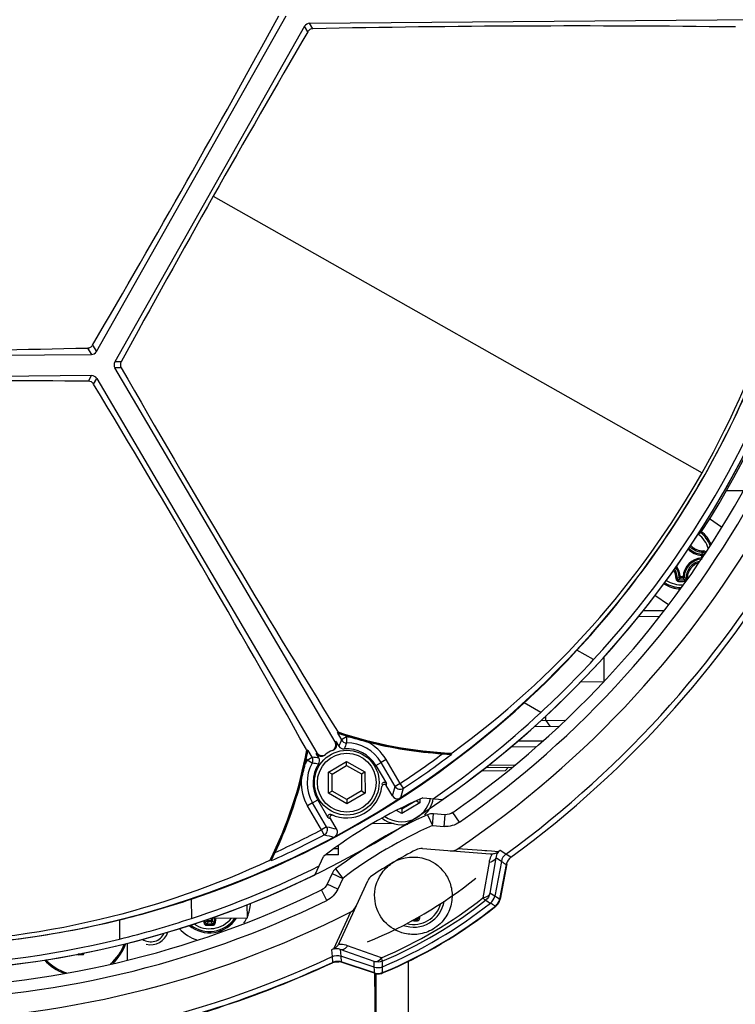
# Model space of a CAD drawing. Header units: millimetres. Extents: x 0 to 420, y 0 to 297.
# Tile 8 of 170: x 95 to 107, y 55 to 72. Entities that reach past the tile are written whole.
import ezdxf

# ---------------------------------------------------------------- set-up
doc = ezdxf.new("R2010")
doc.units = ezdxf.units.MM
doc.header["$LTSCALE"] = 23.1
doc.header["$PDMODE"] = 3
doc.header["$PDSIZE"] = 0.3125
doc.layers.get('0').update_dxf_attribs({"linetype": 'CONTINUOUS'})
doc.layers.get('Defpoints').update_dxf_attribs({"linetype": 'CONTINUOUS'})
for name, color, linetype in [('02___PRT_ALL_AXES', 7, 'CONTINUOUS'), ('06___PRT_ALL_SURFS', 7, 'CONTINUOUS'), ('AXES', 7, 'CONTINUOUS'), ('COURBES', 7, 'CONTINUOUS'), ('DIM_PILOTEES', 7, 'CONTINUOUS')]:
    doc.layers.add(name, color=color, linetype=linetype)
doc.styles.get("Standard").update_dxf_attribs({"font": 'txt', "width": 0.7})
doc.styles.add('TEXTSTYLE_4', font='txt')
doc.dimstyles.new('DIMSTYLE_7', dxfattribs={"dimtxt": 2.5, "dimasz": 3.5, "dimexe": 2, "dimexo": 0, "dimtad": 1, "dimdec": 0, "dimlfac": 5, "dimdsep": 46, "dimtxsty": 'Standard', "dimblk": '_FILLED', "dimblk1": '_FILLED', "dimblk2": '_FILLED', "dimcen": 0.09, "dimazin": 2, "dimtp": 0.5, "dimtm": 0.5, "dimtfac": 1, "dimtdec": 0, "dimtmove": 0, "dimatfit": 2, "dimldrblk": '_FILLED', "dimfxl": 0, "dimtolj": 1, "dimarcsym": 0})
doc.dimstyles.new('DIMSTYLE_9', dxfattribs={"dimtxt": 2.5, "dimasz": 3.5, "dimexe": 2, "dimexo": 0, "dimgap": 2.5, "dimtad": 1, "dimdsep": 46, "dimtxsty": 'Standard', "dimblk": '_FILLED', "dimblk1": '_FILLED', "dimblk2": '_FILLED', "dimcen": 0.09, "dimazin": 2, "dimtp": 0.5, "dimtm": 0.5, "dimtfac": 1, "dimtofl": 0, "dimtmove": 0, "dimatfit": 3, "dimldrblk": '_FILLED', "dimfxl": 0, "dimtolj": 1, "dimarcsym": 0})

# ---------------------------------------------------------------- blocks, each defined once
blk = doc.blocks.new('_FILLED')
at = {"color": 0, "linetype": 'ByBlock'}
blk.add_solid([(0, 0), (-1, 0.1429), (-1, -0.1429)], dxfattribs=at)
blk = doc.blocks.new('*D18')
at = {"layer": 'DIM_PILOTEES', "color": 2, "linetype": 'Continuous'}
for p, q in [((92.649, 71.977), (121.468, 93.031)), ((105.749, 81.547), (92.649, 71.977)), ((79.55, 62.407), (92.649, 71.977))]:
    blk.add_line(p, q, dxfattribs=at)
at = {"layer": 'DIM_PILOTEES', "color": 2, "linetype": 'Continuous', "xscale": 3.5, "yscale": 3.5, "zscale": 3.5}
for p, rotation in [((105.749, 81.547), 36.1504869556), ((79.55, 62.407), 216.1504869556)]:
    blk.add_blockref('_FILLED', p, dxfattribs=dict(at, rotation=rotation))
at = {"layer": 'DIM_PILOTEES', "color": 2, "linetype": 'Continuous', "insert": (112.607, 90.427), "char_height": 2.5, "width": 13.03571, "attachment_point": 1, "rotation": 36.1505, "line_spacing_factor": 0.9, "style": 'TEXTSTYLE_4'}
blk.add_mtext('{\\ftxt;\\W0.0001;\\H0.0001;\\~}{\\ftxt;\\W1.3333333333;\\H2.5; }{\\ftxt;\\W0.0001;\\H0.0001;\\~}{\\ftxt;\\W0.0001;\\H0.0001;\\~}{\\ftxt;\\W2.1428571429;\\H2.5; }{\\ftxt;\\W0.0001;\\H0.0001;\\~}', dxfattribs=at)
blk = doc.blocks.new('*D20')
at = {"layer": 'Defpoints', "color": 0, "linetype": 'Continuous'}
for p in [(54.094, 83.52), (92.649, 71.977), (127.504, 51.854), (85.661, 32.342)]:
    blk.add_point(p, dxfattribs=at)
at = {"layer": 'DIM_PILOTEES', "color": 0, "linetype": 'Continuous', "lineweight": -2}
for p, q in [((127.504, 51.854), (129.236, 50.854)), ((85.661, 32.342), (85.313, 30.372))]:
    blk.add_line(p, q, dxfattribs=at)
blk.add_arc((92.649, 71.977), 40.247, 334.9842, 255.0158, dxfattribs=at)
at = {"layer": 'DIM_PILOTEES', "color": 0, "linetype": 'Continuous', "lineweight": -2, "xscale": 3.5, "yscale": 3.5, "zscale": 3.5}
for p, rotation in [((127.504, 51.854), 242.4921224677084), ((85.661, 32.342), 347.5078775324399)]:
    blk.add_blockref('_FILLED', p, dxfattribs=dict(at, rotation=rotation))
at = {"layer": 'DIM_PILOTEES', "color": 0, "linetype": 'Continuous', "insert": (79.392, 116.108), "char_height": 2.5, "width": 23.66071, "attachment_point": 2, "rotation": 16.7207, "line_spacing_factor": 0.9}
blk.add_mtext('\\A1;{\\ftxt;\\W0.0001;\\H0.0001;\\~}{\\ftxt;\\W5.6428571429;\\H2.5; }{\\ftxt;\\W0.0001;\\H0.0001;\\~}{\\ftxt;\\W0.0001;\\H0.0001;\\~}{\\ftxt;\\W0.6666666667;\\H2.5; }{\\ftxt;\\W0.0001;\\H0.0001;\\~}', dxfattribs=at)

msp = doc.modelspace()

# ---------------------------------------------------------------- linework, layer by layer
at = {"color": 7, "linetype": 'Continuous'}
for p, q in [((96.0598, 66.2855), (99.2843, 71.9847)), ((99.6823, 71.859), (108.3487, 71.9347)), ((99.5961, 71.8083), (96.3717, 66.109)), ((99.6511, 71.7151), (99.5961, 71.8083)), ((99.7373, 71.7656), (99.6823, 71.859)), ((98.0451, 68.924), (106.3492, 64.2258)), ((95.995, 66.3956), (96.0598, 66.2855)), ((89.4258, 66.1776), (95.9737, 66.2348)), ((95.9088, 66.3449), (95.9737, 66.2348)), ((96.4799, 66.11), (96.3717, 66.109)), ((95.9768, 65.8765), (89.4289, 65.8193)), ((95.9235, 65.7823), (95.9768, 65.8765)), ((96.4809, 66.01), (96.3725, 66.0091)), ((100.1146, 59.6564), (96.3725, 66.0091)), ((96.0104, 65.7329), (96.0638, 65.8272)), ((96.0638, 65.8272), (99.8058, 59.4746)), ((107.0508, 63.9221), (106.7587, 63.9196)), ((106.6811, 63.3047), (106.4765, 63.4445)), ((106.3937, 62.8589), (106.3938, 62.8483)), ((106.342, 62.8265), (106.3429, 62.8464)), ((106.342, 62.8265), (106.3619, 62.8267)), ((106.342, 62.8265), (106.3424, 62.7816)), ((106.3424, 62.7815), (106.3471, 62.7816)), ((106.3424, 62.7815), (106.3436, 62.7617)), ((106.3619, 62.8267), (106.3621, 62.803)), ((105.9807, 62.4589), (105.9609, 62.4576)), ((106.0256, 62.4593), (105.9807, 62.4589)), ((105.9807, 62.4589), (105.9809, 62.439)), ((106.0258, 62.4394), (105.9809, 62.439)), ((106.0257, 62.4593), (106.0455, 62.4584)), ((106.0257, 62.4593), (106.0258, 62.4394)), ((105.7783, 61.9837), (105.5465, 62.1421)), ((105.3501, 61.8873), (105.7037, 61.8904)), ((105.2706, 61.7866), (105.6233, 61.7896)), ((104.5069, 61.0545), (104.2245, 61.2143)), ((104.6884, 60.6814), (104.6847, 61.1046)), ((104.2856, 60.6779), (104.6731, 60.6813)), ((103.6103, 60.1572), (103.3253, 60.3185)), ((103.6111, 60.022), (104.0192, 60.0256)), ((103.6972, 60.0228), (103.6965, 60.1019)), ((103.6972, 60.0228), (103.7643, 59.9234)), ((103.5031, 59.9211), (103.9151, 59.9247)), ((100.1539, 59.8066), (100.1648, 59.8201)), ((100.1539, 59.8066), (100.2224, 59.6902)), ((100.1544, 59.8378), (100.1648, 59.8201)), ((100.3085, 59.7409), (100.2224, 59.6902)), ((100.295, 59.7639), (100.3085, 59.7409)), ((100.3085, 59.7409), (100.3091, 59.641)), ((99.6279, 59.5277), (99.6383, 59.51)), ((99.6383, 59.51), (99.6554, 59.513)), ((99.724, 59.3966), (99.6554, 59.513)), ((100.132, 59.6639), (100.1773, 59.587)), ((103.5229, 59.5712), (103.0943, 59.5675)), ((103.6414, 59.6723), (103.2115, 59.6685)), ((99.6244, 59.3688), (99.6379, 59.3459)), ((99.6379, 59.3459), (99.724, 59.3966)), ((99.725, 59.2969), (99.6379, 59.3459)), ((99.8361, 59.386), (99.7908, 59.4629)), ((100.9807, 59.3594), (100.8946, 59.3087)), ((101.2201, 58.9531), (100.9807, 59.3594)), ((102.0867, 59.4618), (102.0884, 59.4563)), ((102.0884, 59.4563), (102.0918, 59.4453)), ((100.0016, 59.1425), (100.3101, 59.3242)), ((100.0619, 59.1084), (100.3107, 59.2549)), ((100.3101, 59.3242), (100.6216, 59.1479)), ((100.3107, 59.2549), (100.3101, 59.3242)), ((100.3107, 59.2549), (100.5619, 59.1127)), ((100.8073, 59.2572), (100.9867, 58.9526)), ((101.1339, 58.9024), (100.8946, 59.3087)), ((102.6707, 59.2238), (103.1201, 59.2277)), ((102.7217, 59.2642), (103.1675, 59.2681)), ((103.0015, 59.1667), (103.061, 59.2272)), ((100.0619, 59.1084), (100.0016, 59.1425)), ((100.0048, 58.7845), (100.0016, 59.1425)), ((100.0645, 58.8197), (100.0619, 59.1084)), ((100.5619, 59.1127), (100.6216, 59.1479)), ((100.5619, 59.1127), (100.5644, 58.8241)), ((100.6216, 59.1479), (100.6247, 58.7899)), ((103.0015, 59.1667), (102.5938, 59.1631)), ((101.0873, 58.7405), (100.9838, 58.9163)), ((101.2201, 58.9531), (101.1339, 58.9024)), ((101.275, 58.8696), (101.2201, 58.9531)), ((100.0645, 58.8197), (100.0048, 58.7845)), ((100.3163, 58.6083), (100.0048, 58.7845)), ((100.3157, 58.6776), (100.0645, 58.8197)), ((100.5644, 58.8241), (100.3157, 58.6776)), ((100.3157, 58.6776), (100.3163, 58.6083)), ((100.6247, 58.7899), (100.3163, 58.6083)), ((100.5644, 58.8241), (100.6247, 58.7899)), ((101.5557, 58.6833), (101.5562, 58.6251)), ((101.6041, 58.7055), (101.9407, 58.679)), ((99.7318, 58.6237), (99.6456, 58.573)), ((99.885, 58.1667), (99.6456, 58.573)), ((99.9711, 58.2174), (99.7318, 58.6237)), ((99.9986, 58.3705), (99.8191, 58.6752)), ((101.2472, 58.5127), (101.2231, 58.5263)), ((101.47, 58.6439), (101.2472, 58.5127)), ((101.2472, 58.5127), (101.2478, 58.4434)), ((101.5562, 58.6251), (101.2478, 58.4434)), ((101.4992, 58.6573), (101.5562, 58.6251)), ((100.0317, 58.3555), (100.1353, 58.1797)), ((101.2478, 58.4434), (101.159, 58.4936)), ((101.6872, 58.4211), (101.7679, 58.2381)), ((101.7679, 58.2381), (101.7836, 58.4375)), ((101.9832, 58.4218), (101.7836, 58.4375)), ((101.9676, 58.2224), (101.9832, 58.4218)), ((102.229, 58.2936), (102.1143, 58.4574)), ((99.9711, 58.2174), (99.885, 58.1667)), ((101.1039, 58.2701), (100.7423, 58.2669)), ((101.7679, 58.2381), (101.9676, 58.2224)), ((99.9314, 58.0782), (99.885, 58.1667)), ((100.173, 57.8419), (100.0928, 57.8412)), ((100.1739, 57.7419), (100.1725, 57.8998)), ((101.5972, 57.8471), (102.7489, 57.7564)), ((102.7719, 57.8017), (102.199, 57.8435)), ((99.7753, 57.4035), (99.9153, 57.7108)), ((100.1739, 57.7419), (99.9551, 57.74)), ((102.7719, 57.8017), (102.6569, 57.8101)), ((102.8445, 57.6892), (102.7448, 57.0891)), ((102.8871, 57.7933), (102.7719, 57.8017)), ((102.8871, 57.7933), (102.7719, 57.8017)), ((102.9392, 57.629), (102.8445, 57.6892)), ((103.0178, 57.7528), (102.9198, 57.8156)), ((103.1014, 57.6994), (103.0178, 57.7528)), ((99.0319, 57.6428), (99.02, 57.6553)), ((102.7294, 57.6112), (102.6269, 57.0091)), ((102.9392, 57.629), (102.8259, 57.0396)), ((103.0232, 57.5758), (102.9103, 56.9885)), ((103.031, 57.5898), (102.9167, 56.9861)), ((102.9445, 57.6256), (102.9392, 57.629)), ((100.0628, 57.4238), (99.9797, 57.2416)), ((100.0628, 57.4238), (100.2447, 57.3409)), ((100.1238, 57.5002), (100.2447, 57.3409)), ((100.2447, 57.3409), (100.1617, 57.1587)), ((100.1617, 57.1587), (99.9797, 57.2416)), ((100.1904, 56.2494), (100.6695, 57.3006)), ((99.9727, 56.9645), (99.885, 57.1443)), ((102.8259, 57.0396), (102.7448, 57.0891)), ((102.8313, 57.0364), (102.8259, 57.0397)), ((102.8618, 57.0179), (102.8313, 57.0364)), ((102.9103, 56.9885), (102.8618, 57.0179)), ((97.6701, 56.9874), (97.673, 56.6599)), ((98.6244, 56.6684), (98.6224, 56.8951)), ((102.7589, 56.9173), (102.7535, 56.9205)), ((102.7897, 56.899), (102.7589, 56.9173)), ((102.8386, 56.8699), (102.7897, 56.899)), ((100.1881, 56.3559), (100.3809, 56.7726)), ((96.4507, 56.6352), (96.4536, 56.3107)), ((97.9611, 56.6206), (97.9412, 56.6194)), ((98.006, 56.621), (97.9611, 56.6206)), ((97.9611, 56.6206), (97.9613, 56.6007)), ((98.0062, 56.6011), (97.9613, 56.6007)), ((97.9995, 56.6629), (98.6244, 56.6684)), ((98.006, 56.621), (98.0259, 56.6201)), ((98.006, 56.621), (98.0062, 56.6011)), ((101.4537, 56.6186), (101.4136, 56.6183)), ((100.0912, 56.1464), (100.1881, 56.3559)), ((96.5893, 55.9585), (96.5868, 56.2416)), ((100.9032, 55.9938), (100.3269, 56.196)), ((95.8278, 56.0547), (95.7491, 56.0541)), ((95.7491, 56.0441), (95.7491, 56.0541)), ((95.8279, 56.0448), (95.7491, 56.0441)), ((95.8279, 56.0448), (95.8278, 56.0547)), ((95.8476, 56.0644), (95.8377, 56.0645)), ((100.0558, 56.1286), (100.0632, 56.0125)), ((100.0632, 56.0125), (100.0694, 55.9134)), ((100.7761, 55.9295), (100.2029, 56.1332)), ((100.2029, 56.1332), (100.2096, 56.0212)), ((100.78, 55.8345), (100.2096, 56.0212)), ((100.2096, 56.0212), (100.2155, 55.9219)), ((100.7838, 55.7359), (100.2155, 55.9219)), ((100.7828, 55.7292), (100.2179, 55.9158)), ((100.78, 55.8345), (100.7761, 55.9295)), ((100.9195, 55.8338), (100.9193, 55.8401)), ((101.3595, 49.7931), (101.3595, 55.9325)), ((100.7802, 55.8282), (100.78, 55.8345)), ((100.7816, 55.7926), (100.7802, 55.8282)), ((100.7838, 55.7359), (100.7816, 55.7926)), ((100.8061, 54.0473), (100.7915, 55.7272)), ((100.807, 55.7236), (100.807, 54.0473)), ((100.9209, 55.7897), (100.9195, 55.8338)), ((100.9223, 55.7411), (100.9209, 55.7897))]:
    msp.add_line(p, q, dxfattribs=at)
for points in [[(102.1143, 58.4574), (102.0865, 58.4412), (102.0547, 58.429), (102.0213, 58.4224), (101.9872, 58.4215), (101.9832, 58.4218)], [(99.9797, 57.2416), (99.964, 57.2133), (99.9427, 57.1867), (99.9173, 57.164), (99.8884, 57.146), (99.885, 57.1443)]]:
    msp.add_lwpolyline(points, dxfattribs=at)
for radius in [0.55, 0.5]:
    msp.add_circle((100.3132, 58.9662), radius, dxfattribs=at)
for centre, radius, start, end in [((-92.2091, 176.5647), 218.0779, 329.65655, 331.34345), ((104.2359, -143.9604), 215.7729, 89.287268, 91.194634), ((290.4148, -39.9135), 221.0243, 149.665256, 151.334744), ((92.6494, 71.9768), 17.0571, 304.04617, 356.95383), ((92.6494, 71.9768), 16.2222, 304.94264, 356.05736), ((92.6494, 71.9768), 16.5033, 304.99586, 356.00414), ((92.6494, 71.9768), 16.7033, 304.99586, 356.00414), ((92.6494, 71.9768), 16.25, 327.6401, 355.88616), ((92.6494, 71.9768), 17.6019, 306.08979, 354.91021), ((92.6494, 71.9768), 17.6944, 306.20672, 354.79328), ((93.3317, 71.5952), 14.9587, 330.4853, 355.07966), ((92.4167, 72.1086), 16.0657, 330.49967, 343.69495), ((92.8096, 71.8862), 15.9422, 317.20058, 343.79942), ((90.8411, 281.8434), 215.5581, 270.493839, 271.347148), ((286.6688, 175.0213), 219.2142, 209.820338, 211.697759), ((94.6322, -155.2382), 221.0243, 89.665256, 91.334744), ((-88.5645, -46.026), 215.7729, 29.287268, 31.194634), ((92.6494, 71.9768), 15.7983, 298.20164, 330.5), ((93.3279, 71.5885), 14.9587, 305.92034, 330.5147), ((92.4187, 72.1069), 16.0632, 317.30401, 330.50137), ((92.6494, 71.9768), 15.7983, 210.5, 298.2012), ((106.0379, 63.4933), 0.4, 304.63188, 327.6401), ((106.0002, 62.801), 0.5241, 21.04504, 51.91584), ((106.0002, 62.801), 0.5462, 22.8134, 51.75367), ((106.0002, 62.801), 0.5463, 22.82706, 51.75251), ((106.0002, 62.801), 0.4768, 16.72567, 52.93204), ((106.3571, 63.1642), 0.338, 223.87451, 267.44611), ((106.3571, 63.1642), 0.3181, 223.03406, 267.44578), ((106.3615, 63.1687), 0.2898, 221.37921, 272.32572), ((105.7443, 63.4308), 0.8366, 315.68116, 318.74851), ((105.7208, 63.4915), 0.9236, 313.95685, 316.76656), ((106.3633, 62.4442), 0.338, 93.5539, 177.44611), ((106.3633, 62.4442), 0.3181, 93.55422, 177.44578), ((105.6357, 62.4301), 0.2722, 358.76201, 32.25606), ((105.6388, 62.4333), 0.2898, 358.67703, 33.83366), ((105.6434, 62.4379), 0.3181, 3.55422, 35.96018), ((105.6434, 62.4379), 0.338, 3.55389, 37.10946), ((106.0002, 62.801), 0.5241, 236.99168, 269.37578), ((106.0002, 62.801), 0.4768, 237.21631, 273.30931), ((105.366, 63.0459), 0.8366, 312.25165, 315.31881), ((105.8135, 84.1773), 21.7946, 270.35618, 270.50048), ((105.305, 63.0683), 0.9235, 314.23339, 317.04315), ((105.8151, 84.0113), 21.6052, 270.35573, 270.64427), ((105.8138, 84.1774), 21.7948, 270.49958, 270.64389), ((106.6907, 63.0804), 0.9236, 223.95685, 226.76656), ((106.63, 63.0569), 0.8366, 225.68116, 228.74851), ((106.0582, 62.4254), 0.0414, 270.69083, 287.08474), ((106.0937, 62.5445), 0.1188, 272.23178, 272.61911), ((106.3725, 62.4365), 0.2736, 182.02243, 182.2491), ((106.0002, 62.801), 0.5463, 236.87349, 267.79621), ((106.0002, 62.801), 0.5462, 236.87421, 267.80163), ((93.1327, 71.4493), 15.0925, 312.48074, 317.30067), ((92.2779, 72.3772), 16.6659, 312.84206, 317.20391), ((92.6494, 71.9768), 15.8079, 288.51853, 312.48147), ((92.6494, 71.9768), 16.1197, 304.49774, 312.84157), ((102.3973, 66.4617), 7, 251.33144, 267.5514), ((102.3973, 66.4617), 7.0068, 251.42001, 267.45912), ((103.9905, 57.9824), 4.1371, 155.61827, 157.17813), ((100.3086, 59.7411), 0.1001, 210.54448, 270.31121), ((102.3973, 66.4617), 7.02, 252.57401, 253.28774), ((100.3132, 58.9662), 0.7747, 85.15425, 90.34416), ((102.3975, 66.4624), 7.0207, 253.28787, 255.63435), ((92.7471, 60.7772), 7, 333.4486, 349.66856), ((100.3132, 58.9662), 0.6, 114.01134, 126.98866), ((100.0284, 59.6057), 0.1, 293.9947, 30.48496), ((100.0458, 59.6132), 0.1, 292.43817, 30.4847), ((100.3993, 59.0169), 0.7, 112.44731, 114.00318), ((100.2634, 59.6377), 0.0999, 210.49445, 274.23805), ((100.3132, 58.9662), 0.6748, 30.5, 90.34416), ((100.3132, 58.9662), 0.7747, 30.5, 63.76796), ((102.3973, 66.4617), 7.02, 255.63447, 266.26503), ((92.7471, 60.7772), 7.0068, 333.54088, 349.57999), ((92.7471, 60.7772), 7.02, 347.71226, 348.42599), ((100.3132, 58.9662), 0.7747, 150.65584, 155.84575), ((99.3909, 55.2732), 4.1368, 83.82183, 85.38179), ((99.6377, 59.3459), 0.1001, 330.68879, 30.45552), ((100.2271, 58.9155), 0.7, 126.99682, 128.55269), ((99.877, 59.5137), 0.1, 210.51538, 308.56175), ((99.892, 59.5253), 0.1, 210.51504, 307.0053), ((99.75, 59.3353), 0.0999, 326.76307, 30.50562), ((92.6494, 71.9768), 15.5908, 303.34833, 306.57742), ((92.6494, 71.9768), 15.6908, 303.34833, 306.99791), ((92.6494, 71.9768), 15.6745, 307.01923, 307.09638), ((92.7464, 60.7774), 7.0207, 345.36565, 347.71213), ((100.3132, 58.9662), 0.6748, 150.65584, 210.5), ((92.7471, 60.7772), 7.02, 334.73497, 345.36553), ((100.3132, 58.9662), 0.7747, 177.23204, 210.5), ((100.3132, 58.9662), 0.6, 244.04848, 353.69511), ((100.3475, 58.9865), 0.6402, 353.70281, 356.959), ((65.0107, 69.2231), 37.5687, 343.79811, 344.05502), ((101.2201, 58.9533), 0.1001, 210.57771, 303.26432), ((64.9108, 69.3834), 37.8536, 343.62512, 343.87407), ((101.2447, 58.8013), 0.5, 235.41689, 347.76527), ((101.1734, 58.7912), 0.0999, 210.4913, 290.01498), ((101.2447, 58.8013), 0.55, 315.50001, 348.42286), ((100.2788, 58.946), 0.6401, 244.04097, 247.29731), ((104.8272, 51.3029), 7.78, 113.80352, 127.19648), ((101.2447, 58.8013), 0.55, 232.90057, 281.22207), ((101.7679, 58.2381), 0.2, 85.5, 113.80352), ((99.8848, 58.1668), 0.1001, 297.73568, 30.42229), ((108.4573, 94.8151), 37.5687, 256.945, 257.20191), ((104.8272, 51.3029), 7.58, 113.80352, 127.19648), ((92.6494, 71.9768), 15.6908, 294.00209, 297.65167), ((92.6494, 71.9768), 15.5908, 294.42258, 297.65167), ((108.3655, 94.9802), 37.8536, 257.12593, 257.3749), ((101.5815, 57.6477), 0.2, 85.5, 117.09217), ((104.8272, 51.3029), 7.3268, 117.09217, 123.90783), ((103.1209, 57.5443), 0.3972, 154.73224, 170.3043), ((102.7657, 57.9689), 0.2131, 265.48887, 275.3218), ((103.1157, 57.5463), 0.3916, 147.49948, 154.6731), ((102.7655, 57.9697), 0.2139, 275.35326, 278.23113), ((105.1154, 54.5548), 3.9311, 123.95371, 124.53045), ((92.6494, 71.9768), 16.1197, 288.15843, 296.50226), ((92.6494, 71.9768), 15.6745, 293.90362, 293.98077), ((126.4512, 94.6236), 43.8339, 237.57014, 237.69187), ((103.218, 57.5383), 0.1984, 164.56938, 169.11245), ((92.6494, 71.9768), 16.2222, 244.94264, 296.05736), ((100.2447, 57.3409), 0.2, 127.19648, 155.5), ((100.8515, 57.2177), 0.2, 123.90783, 155.5), ((92.6494, 71.9768), 16.5033, 244.99586, 296.00414), ((97.9843, 62.9199), 7.516, 292.85197, 308.14803), ((92.6494, 71.9768), 16.7033, 244.99586, 296.00414), ((92.8793, 71.2882), 15.0819, 283.69765, 288.52095), ((97.9806, 56.9628), 0.7, 336.89838, 356.38781), ((97.9593, 62.9624), 7.6238, 292.82097, 308.17903), ((97.8981, 63.0662), 7.8323, 292.68937, 308.31063), ((97.8981, 63.0662), 7.931, 292.41088, 308.58912), ((97.8981, 63.0662), 7.9248, 292.43351, 308.56649), ((101.4501, 57.0362), 0.5241, 250.32729, 350.67741), ((101.4501, 57.0362), 0.4768, 255.89665, 345.11378), ((123.9114, 92.4081), 41.3161, 239.06421, 239.19642), ((102.7136, 57.0266), 0.2004, 308.59747, 318.84956), ((102.719, 57.0244), 0.2015, 308.66793, 328.81883), ((102.7127, 57.0271), 0.2014, 318.91471, 338.73204), ((102.7198, 57.0235), 0.2003, 328.92806, 338.93263), ((102.7135, 57.0265), 0.2004, 338.79629, 349.08876), ((102.7198, 57.0235), 0.2004, 338.91115, 349.24307), ((92.6494, 71.9768), 17.0571, 244.04617, 296.95383), ((102.0478, 57.2565), 0.7887, 227.52104, 228.80051), ((101.8181, 56.6748), 0.29, 178.56852, 182.3192), ((101.8214, 56.6716), 0.2726, 175.27129, 182.24976), ((92.6471, 72.2442), 16.0657, 270.49967, 283.69495), ((92.4774, 72.5024), 16.6728, 283.79699, 288.15704), ((97.9806, 56.9628), 0.5463, 230.39158, 327.17669), ((97.9806, 56.9628), 0.5462, 230.39501, 327.16204), ((97.9806, 56.9628), 0.5241, 231.94453, 325.56379), ((97.9806, 56.9628), 0.4768, 235.89214, 321.49596), ((97.616, 56.5919), 0.2722, 358.75941, 6.89578), ((97.6186, 56.595), 0.2904, 358.68626, 7.14198), ((97.3464, 57.2076), 0.8366, 312.25165, 315.31881), ((97.7939, 78.339), 21.7946, 270.35618, 270.50048), ((97.2854, 57.23), 0.9235, 314.23339, 317.04315), ((97.7955, 78.1731), 21.6052, 270.35573, 270.64427), ((97.6237, 56.5996), 0.3181, 3.55422, 7.52435), ((97.6237, 56.5996), 0.338, 3.55389, 8.17504), ((97.7942, 78.3391), 21.7948, 270.49958, 270.64389), ((98.3437, 56.6059), 0.338, 170.27137, 177.44611), ((98.6711, 57.2422), 0.9236, 223.95685, 226.76656), ((98.3437, 56.6059), 0.3181, 169.62644, 177.44578), ((98.6104, 57.2186), 0.8366, 225.68116, 228.74851), ((98.3484, 56.6014), 0.2899, 167.63395, 182.32071), ((98.3516, 56.5982), 0.2723, 166.09244, 182.25305), ((97.9806, 56.9628), 0.7, 326.70468, 335.11237), ((101.2637, 78.4125), 21.7948, 270.49958, 270.64389), ((101.265, 78.2474), 21.6061, 270.50778, 270.64427), ((102.1158, 57.29), 0.888, 225.14651, 226.80427), ((97.9806, 56.9628), 0.7, 222.6847, 252.83606), ((92.651, 71.7928), 15.9422, 257.20058, 283.79942), ((95.7845, 56.5036), 0.82, 312.4904, 340.87552), ((99.9965, 56.3377), 0.2131, 325.67874, 335.51219), ((100.1964, 55.8251), 0.3932, 74.43929, 93.4822), ((100.1949, 55.8192), 0.3992, 70.68373, 74.45918), ((92.6494, 71.9768), 17.6019, 246.08979, 294.91021), ((95.7489, 56.064), 0.0199, 211.54587, 270.57381), ((96.686, 56.9053), 1.2083, 223.79373, 224.74563), ((96.2384, 56.0575), 0.4008, 177.62385, 178.99894), ((96.2384, 56.0575), 0.3908, 177.27103, 178.99887), ((101.8666, 52.5813), 3.9827, 116.47331, 117.04257), ((95.7845, 56.5036), 0.82, 222.00753, 250.55331), ((92.6494, 71.9768), 17.7006, 281.24799, 294.79067), ((92.6494, 71.9768), 17.6944, 282.07373, 294.79328), ((100.1534, 55.7314), 0.2005, 103.88728, 114.75631), ((100.1552, 55.7254), 0.2005, 103.85138, 114.75339), ((100.1532, 55.7314), 0.2005, 71.91721, 82.82075), ((100.1551, 55.7254), 0.2005, 71.76305, 82.71313), ((59.6454, 54.5404), 41.2944, 1.80355, 1.93583), ((100.8456, 55.9196), 0.2004, 251.75653, 262.05782), ((100.846, 55.9264), 0.2004, 251.91076, 262.16648), ((100.8455, 55.9206), 0.2015, 262.12323, 282.00204), ((100.8459, 55.9275), 0.2014, 262.23154, 282.04888), ((100.8455, 55.9195), 0.2004, 282.0672, 292.37924), ((100.8459, 55.9264), 0.2004, 282.11321, 292.40205)]:
    msp.add_arc(centre, radius, start, end, dxfattribs=at)
at = {"color": 2, "linetype": 'Continuous'}
msp.add_arc((96.9845, 56.5141), 0.3, 255, 343.37951, dxfattribs=at)
at = {"color": 7, "linetype": 'Continuous'}
for centre, major_axis, start_param, end_param in [((99.6832, 71.759), (-0.0508, 0.0862), -0.5233139, 0.5233139), ((95.9728, 66.3348), (-0.0508, 0.0862), -3.6649066, -2.6182787), ((96.4588, 66.0598), (0.1001, 0.0009), 2.6182787, 3.6649066), ((95.9776, 65.7764), (0.0493, 0.0871), -0.5233139, 0.5233139)]:
    msp.add_ellipse(centre, major_axis=major_axis, ratio=0.9993422, start_param=start_param, end_param=end_param, dxfattribs=at)
for points, knots in [([(99.7373, 71.7656), (99.7199, 71.7653), (99.6851, 71.7554), (99.6597, 71.7298), (99.6511, 71.7151)], [0, 0, 0, 0, 0.5048182, 1, 1, 1, 1]), ([(95.9088, 66.3449), (95.926, 66.3453), (95.9608, 66.3552), (95.9863, 66.3807), (95.995, 66.3956)], [0, 0, 0, 0, 0.5000308, 1, 1, 1, 1]), ([(96.4799, 66.11), (96.4717, 66.095), (96.4628, 66.06), (96.4723, 66.0251), (96.4809, 66.01)], [0, 0, 0, 0, 0.4951776, 1, 1, 1, 1]), ([(96.0104, 65.7329), (96.0014, 65.7478), (95.9755, 65.773), (95.9406, 65.7822), (95.9235, 65.7823)], [0, 0, 0, 0, 0.5047974, 1, 1, 1, 1]), ([(106.1566, 62.9964), (106.17, 62.9806), (106.2003, 62.952), (106.2543, 62.9206), (106.3137, 62.9022), (106.355, 62.8991), (106.3754, 62.8999)], [0, 0, 0, 0, 0.251116, 0.5018473, 0.7516138, 1, 1, 1, 1]), ([(106.3754, 62.8999), (106.3756, 62.8975), (106.3756, 62.8929), (106.3753, 62.8867), (106.3747, 62.8824), (106.374, 62.8802), (106.3736, 62.8794), (106.3733, 62.8792)], [0, 0, 0, 0, 0.3500575, 0.657463, 0.881822, 0.9543754, 1, 1, 1, 1]), ([(106.3937, 62.8589), (106.3937, 62.8616), (106.3926, 62.867), (106.3881, 62.8738), (106.3813, 62.8784), (106.3759, 62.8793), (106.3733, 62.8792)], [0, 0, 0, 0, 0.253266, 0.5039417, 0.7523043, 1, 1, 1, 1]), ([(106.4134, 62.8764), (106.4102, 62.8835), (106.3993, 62.896), (106.3832, 62.9003), (106.3754, 62.8999)], [0, 0, 0, 0, 0.5021709, 1, 1, 1, 1]), ([(106.4015, 62.8593), (106.3997, 62.8593), (106.3971, 62.8591), (106.3945, 62.8591), (106.3937, 62.8589)], [0, 0, 0, 0, 0.6831937, 1, 1, 1, 1]), ([(106.306, 62.7227), (106.2732, 62.7156), (106.2095, 62.6895), (106.1337, 62.6202), (106.0861, 62.5292), (106.077, 62.4613), (106.0784, 62.4279)], [0, 0, 0, 0, 0.2500141, 0.5008409, 0.7511752, 1, 1, 1, 1]), ([(106.2868, 62.6953), (106.259, 62.6863), (106.206, 62.6589), (106.1439, 62.5949), (106.1054, 62.5148), (106.0981, 62.4559), (106.0991, 62.4269)], [0, 0, 0, 0, 0.2503246, 0.5012486, 0.7514582, 1, 1, 1, 1]), ([(105.9079, 62.4242), (105.9077, 62.4189), (105.9097, 62.408), (105.9188, 62.3943), (105.9326, 62.3851), (105.9436, 62.383), (105.949, 62.383)], [0, 0, 0, 0, 0.2481252, 0.497569, 0.7484675, 1, 1, 1, 1]), ([(105.9079, 62.4241), (105.9103, 62.4241), (105.9149, 62.4241), (105.9211, 62.4245), (105.9254, 62.4251), (105.9276, 62.4259), (105.9284, 62.4264), (105.9285, 62.4266)], [0, 0, 0, 0, 0.3500698, 0.6574754, 0.881839, 0.954389, 1, 1, 1, 1]), ([(105.9285, 62.4266), (105.9285, 62.424), (105.9295, 62.4187), (105.9342, 62.412), (105.9411, 62.4075), (105.9465, 62.4066), (105.9492, 62.4066)], [0, 0, 0, 0, 0.2476942, 0.4960562, 0.7467336, 1, 1, 1, 1]), ([(105.949, 62.383), (105.9489, 62.3858), (105.9489, 62.391), (105.9489, 62.398), (105.9491, 62.4031), (105.9491, 62.4058), (105.9492, 62.4066)], [0, 0, 0, 0, 0.3477039, 0.66302, 0.8933025, 1, 1, 1, 1]), ([(105.9609, 62.4576), (105.9612, 62.4527), (105.9659, 62.4429), (105.976, 62.439), (105.9809, 62.439)], [0, 0, 0, 0, 0.5000126, 1, 1, 1, 1]), ([(106.0258, 62.4394), (106.0307, 62.4395), (106.0408, 62.4435), (106.0453, 62.4535), (106.0455, 62.4584)], [0, 0, 0, 0, 0.4999874, 1, 1, 1, 1]), ([(106.0581, 62.4075), (106.0608, 62.4075), (106.0662, 62.4086), (106.073, 62.4132), (106.0775, 62.4199), (106.0785, 62.4253), (106.0784, 62.428)], [0, 0, 0, 0, 0.253266, 0.5039417, 0.7523043, 1, 1, 1, 1]), ([(106.0587, 62.384), (106.0587, 62.3867), (106.0586, 62.3919), (106.0586, 62.399), (106.0583, 62.4041), (106.0583, 62.4067), (106.0581, 62.4075)], [0, 0, 0, 0, 0.3476943, 0.6630035, 0.8932871, 1, 1, 1, 1]), ([(106.0983, 62.4258), (106.0959, 62.4257), (106.0915, 62.4256), (106.0855, 62.426), (106.0815, 62.4265), (106.0793, 62.4273), (106.0786, 62.4277), (106.0784, 62.428)], [0, 0, 0, 0, 0.3523122, 0.6589187, 0.8819038, 0.9541745, 1, 1, 1, 1]), ([(100.1539, 59.8066), (100.1541, 59.8069), (100.1561, 59.8062), (100.159, 59.8059), (100.1642, 59.8043), (100.1735, 59.8017), (100.1877, 59.7974), (100.2066, 59.7916), (100.2274, 59.7851), (100.2571, 59.7758), (100.2798, 59.7687), (100.295, 59.7639)], [0, 0, 0, 0, 0.0089425, 0.0320747, 0.06797, 0.1143856, 0.2306451, 0.3677028, 0.5173538, 0.6746099, 1, 1, 1, 1]), ([(99.6244, 59.3688), (99.6276, 59.3845), (99.6323, 59.4077), (99.6386, 59.4382), (99.643, 59.4596), (99.6471, 59.479), (99.6502, 59.4935), (99.6525, 59.5028), (99.6536, 59.5081), (99.6547, 59.5108), (99.655, 59.5129), (99.6554, 59.513)], [0, 0, 0, 0, 0.3253893, 0.4826451, 0.6322955, 0.7693528, 0.8856125, 0.9320288, 0.9679248, 0.9910572, 1, 1, 1, 1]), ([(101.9401, 59.4566), (101.9564, 59.4555), (101.9806, 59.4539), (102.0124, 59.4519), (102.0348, 59.4504), (102.0553, 59.4489), (102.0707, 59.4479), (102.0807, 59.4469), (102.0865, 59.4465), (102.0894, 59.4457), (102.0917, 59.4457), (102.0918, 59.4453)], [0, 0, 0, 0, 0.32224, 0.478418, 0.6276072, 0.7650576, 0.8826955, 0.9300814, 0.9669545, 0.9908162, 1, 1, 1, 1]), ([(100.9838, 58.9163), (100.9796, 58.9234), (100.9664, 58.9352), (100.9403, 58.9377), (100.9176, 58.9246), (100.9105, 58.9085), (100.9096, 58.9003)], [0, 0, 0, 0, 0.2500188, 0.4999999, 0.7499891, 1, 1, 1, 1]), ([(100.9123, 58.9343), (100.9128, 58.9427), (100.9193, 58.9596), (100.9421, 58.9738), (100.9689, 58.9718), (100.9825, 58.9598), (100.9867, 58.9526)], [0, 0, 0, 0, 0.2500622, 0.5000416, 0.7500022, 1, 1, 1, 1]), ([(99.9986, 58.3705), (99.9943, 58.3777), (99.9904, 58.3954), (100.0016, 58.4198), (100.0251, 58.4329), (100.0431, 58.4304), (100.0506, 58.4267)], [0, 0, 0, 0, 0.249997, 0.4999579, 0.7499376, 1, 1, 1, 1]), ([(100.0817, 58.4127), (100.0741, 58.4158), (100.0565, 58.4174), (100.0341, 58.4039), (100.0237, 58.3798), (100.0276, 58.3626), (100.0317, 58.3555)], [0, 0, 0, 0, 0.2500233, 0.5000093, 0.7499782, 1, 1, 1, 1]), ([(100.1353, 58.1797), (100.1467, 58.1603), (100.1562, 58.1119), (100.1322, 58.0688), (100.1153, 58.0539)], [0, 0, 0, 0, 0.4998811, 1, 1, 1, 1]), ([(99.0319, 57.6428), (99.0316, 57.6432), (99.0327, 57.6451), (99.0334, 57.6481), (99.0359, 57.6533), (99.0399, 57.6626), (99.0464, 57.6766), (99.0551, 57.6952), (99.0646, 57.7155), (99.0782, 57.7443), (99.0886, 57.7663), (99.0956, 57.7811)], [0, 0, 0, 0, 0.0091838, 0.0330455, 0.0699187, 0.1173046, 0.2349424, 0.3723929, 0.521582, 0.67776, 1, 1, 1, 1]), ([(101.1086, 57.6159), (101.2673, 57.7094), (101.6518, 57.746), (101.9927, 57.4624), (102.1038, 57.1738), (102.1081, 56.9252), (102.0086, 56.6672), (101.8653, 56.53), (101.7784, 56.4788)], [0, 0, 0, 0, 0.2715654, 0.4929787, 0.6029173, 0.719879, 0.8512724, 1, 1, 1, 1]), ([(102.8445, 57.6892), (102.8421, 57.6795), (102.8195, 57.6353), (102.767, 57.617), (102.7294, 57.6112)], [0, 0, 0, 0, 0.2083638, 1, 1, 1, 1]), ([(102.7961, 57.758), (102.8046, 57.7592), (102.8367, 57.7658), (102.8673, 57.7797), (102.8871, 57.7933)], [0, 0, 0, 0, 0.2634044, 1, 1, 1, 1]), ([(102.9198, 57.8156), (102.907, 57.8063), (102.8702, 57.7719), (102.8493, 57.723), (102.8445, 57.6892)], [0, 0, 0, 0, 0.3163891, 1, 1, 1, 1]), ([(99.0007, 57.6467), (98.0796, 57.2153), (96.0462, 56.5061), (92.7878, 56.1109), (89.523, 56.4492), (87.4776, 57.1228), (86.5491, 57.5381)], [0, 0, 0, 0, 0.2380623, 0.5, 0.7619377, 1, 1, 1, 1]), ([(100.8685, 57.3652), (100.882, 57.3893), (100.9456, 57.4868), (101.0322, 57.5709), (101.1086, 57.6159)], [0, 0, 0, 0, 0.2377125, 1, 1, 1, 1]), ([(101.7784, 56.4788), (101.7034, 56.4346), (101.5417, 56.3789), (101.2368, 56.3928), (100.9252, 56.578), (100.7486, 56.96), (100.8003, 57.2434), (100.8685, 57.3652)], [0, 0, 0, 0, 0.1540477, 0.2931595, 0.530462, 0.7529369, 1, 1, 1, 1]), ([(102.7448, 57.0891), (102.7423, 57.0791), (102.7193, 57.0338), (102.6654, 57.015), (102.6269, 57.0091)], [0, 0, 0, 0, 0.2092312, 1, 1, 1, 1]), ([(102.6717, 56.9694), (102.666, 56.968), (102.6501, 56.9881), (102.6365, 56.9987), (102.6269, 57.0091)], [0, 0, 0, 0, 0.2919786, 1, 1, 1, 1]), ([(97.8882, 56.586), (97.8881, 56.5806), (97.8901, 56.5698), (97.8992, 56.556), (97.913, 56.5469), (97.9239, 56.5447), (97.9293, 56.5448)], [0, 0, 0, 0, 0.2481252, 0.497569, 0.7484675, 1, 1, 1, 1]), ([(97.8882, 56.5859), (97.8907, 56.5858), (97.8953, 56.5858), (97.9015, 56.5862), (97.9057, 56.5869), (97.908, 56.5876), (97.9087, 56.5881), (97.9089, 56.5884)], [0, 0, 0, 0, 0.3500698, 0.6574754, 0.881839, 0.954389, 1, 1, 1, 1]), ([(97.9089, 56.5884), (97.9089, 56.5857), (97.9099, 56.5804), (97.9146, 56.5737), (97.9215, 56.5693), (97.9269, 56.5683), (97.9296, 56.5683)], [0, 0, 0, 0, 0.2476942, 0.4960562, 0.7467336, 1, 1, 1, 1]), ([(97.9293, 56.5448), (97.9293, 56.5475), (97.9293, 56.5527), (97.9293, 56.5597), (97.9295, 56.5648), (97.9294, 56.5675), (97.9296, 56.5683)], [0, 0, 0, 0, 0.3477039, 0.66302, 0.8933025, 1, 1, 1, 1]), ([(97.9412, 56.6194), (97.9416, 56.6145), (97.9462, 56.6046), (97.9564, 56.6007), (97.9613, 56.6007)], [0, 0, 0, 0, 0.5000126, 1, 1, 1, 1]), ([(98.0062, 56.6011), (98.0111, 56.6012), (98.0212, 56.6053), (98.0257, 56.6152), (98.0259, 56.6201)], [0, 0, 0, 0, 0.4999874, 1, 1, 1, 1]), ([(98.0384, 56.5693), (98.0411, 56.5693), (98.0465, 56.5704), (98.0534, 56.5749), (98.0579, 56.5817), (98.0589, 56.587), (98.0588, 56.5897)], [0, 0, 0, 0, 0.253266, 0.5039417, 0.7523043, 1, 1, 1, 1]), ([(98.0391, 56.5457), (98.0391, 56.5485), (98.039, 56.5537), (98.0389, 56.5607), (98.0386, 56.5658), (98.0386, 56.5685), (98.0384, 56.5693)], [0, 0, 0, 0, 0.3476943, 0.6630035, 0.8932871, 1, 1, 1, 1]), ([(98.0391, 56.5457), (98.0445, 56.5458), (98.0554, 56.5481), (98.069, 56.5575), (98.0779, 56.5713), (98.0797, 56.5822), (98.0795, 56.5875)], [0, 0, 0, 0, 0.2515394, 0.5024399, 0.7518854, 1, 1, 1, 1]), ([(98.0795, 56.5875), (98.077, 56.5874), (98.0724, 56.5873), (98.0662, 56.5877), (98.062, 56.5882), (98.0597, 56.589), (98.059, 56.5894), (98.0588, 56.5897)], [0, 0, 0, 0, 0.3500581, 0.6574638, 0.8818227, 0.9543758, 1, 1, 1, 1]), ([(101.5079, 56.6427), (101.5106, 56.6427), (101.516, 56.6438), (101.5229, 56.6483), (101.5274, 56.6551), (101.5284, 56.6604), (101.5283, 56.6631)], [0, 0, 0, 0, 0.253266, 0.5039417, 0.7523043, 1, 1, 1, 1]), ([(101.5086, 56.6191), (101.5086, 56.6219), (101.5085, 56.6271), (101.5084, 56.6341), (101.5081, 56.6392), (101.5081, 56.6419), (101.5079, 56.6427)], [0, 0, 0, 0, 0.3476943, 0.6630035, 0.8932871, 1, 1, 1, 1]), ([(101.5086, 56.6191), (101.514, 56.6192), (101.5249, 56.6215), (101.5385, 56.6309), (101.5474, 56.6447), (101.5492, 56.6556), (101.549, 56.6609)], [0, 0, 0, 0, 0.2515394, 0.5024399, 0.7518854, 1, 1, 1, 1]), ([(101.549, 56.6609), (101.5465, 56.6608), (101.5419, 56.6607), (101.5357, 56.6611), (101.5315, 56.6616), (101.5292, 56.6624), (101.5285, 56.6628), (101.5283, 56.6631)], [0, 0, 0, 0, 0.3500581, 0.6574638, 0.8818227, 0.9543758, 1, 1, 1, 1]), ([(100.0912, 56.1464), (100.115, 56.1583), (100.1446, 56.1811), (100.1671, 56.2096), (100.1725, 56.2175)], [0, 0, 0, 0, 0.7345031, 1, 1, 1, 1]), ([(100.2029, 56.1332), (100.2109, 56.131), (100.2501, 56.128), (100.2859, 56.1523), (100.3072, 56.1736)], [0, 0, 0, 0, 0.2158984, 1, 1, 1, 1]), ([(95.8377, 56.0645), (95.8377, 56.062), (95.8355, 56.0568), (95.8303, 56.0547), (95.8278, 56.0547)], [0, 0, 0, 0, 0.5000034, 1, 1, 1, 1]), ([(95.8279, 56.0448), (95.8329, 56.0448), (95.8433, 56.049), (95.8475, 56.0594), (95.8476, 56.0644)], [0, 0, 0, 0, 0.5000185, 1, 1, 1, 1]), ([(100.2029, 56.1332), (100.1937, 56.1367), (100.1461, 56.1512), (100.0919, 56.1454), (100.0558, 56.1286)], [0, 0, 0, 0, 0.1989969, 1, 1, 1, 1]), ([(100.7761, 55.9295), (100.786, 55.9267), (100.8369, 55.9249), (100.8794, 55.963), (100.9032, 55.9938)], [0, 0, 0, 0, 0.2092312, 1, 1, 1, 1]), ([(100.9162, 55.9354), (100.9202, 55.9396), (100.9104, 55.9633), (100.9076, 55.9803), (100.9032, 55.9938)], [0, 0, 0, 0, 0.2919785, 1, 1, 1, 1])]:
    msp.add_open_spline(points, degree=3, knots=knots, dxfattribs=at)
for points in [[(106.3619, 62.8267), (106.3618, 62.8316), (106.3577, 62.8416), (106.3478, 62.8461), (106.3429, 62.8464)], [(102.229, 58.2936), (102.155, 58.2418), (102.0576, 58.2153), (101.9676, 58.2224)], [(102.071, 57.8098), (102.115, 57.8063), (102.1624, 57.8188), (102.199, 57.8435)], [(103.0178, 57.7528), (102.9783, 57.724), (102.9485, 57.677), (102.9393, 57.629)], [(103.1014, 57.6994), (103.0661, 57.6735), (103.0384, 57.6334), (103.0268, 57.5911)], [(100.1617, 57.1587), (100.1243, 57.0765), (100.0538, 57.0042), (99.9727, 56.9645)], [(102.7448, 57.0891), (102.7359, 57.0432), (102.7085, 56.9983), (102.6717, 56.9694)], [(102.7535, 56.9205), (102.79, 56.9494), (102.8171, 56.994), (102.8259, 57.0397)], [(100.3809, 56.7726), (100.4202, 56.7926), (100.4541, 56.828), (100.4724, 56.8682)], [(100.3072, 56.1736), (100.3143, 56.1806), (100.3208, 56.1881), (100.3269, 56.196)], [(100.0632, 56.0125), (100.1075, 56.0331), (100.1631, 56.0364), (100.2096, 56.0212)], [(100.1783, 55.9302), (100.1541, 55.9333), (100.1289, 55.9318), (100.1053, 55.926)], [(100.1072, 55.92), (100.131, 55.9259), (100.1563, 55.9273), (100.1805, 55.9242)], [(100.9162, 55.9354), (100.8731, 55.9172), (100.8205, 55.9149), (100.7761, 55.9295)], [(100.78, 55.8346), (100.8242, 55.8201), (100.8764, 55.8222), (100.9193, 55.8401)]]:
    msp.add_open_spline(points, degree=3, dxfattribs=at)
at = {"layer": '02___PRT_ALL_AXES', "color": 7, "linetype": 'Continuous'}
for p, q in [((100.8073, 59.2572), (100.8946, 59.3087)), ((99.7318, 58.6237), (99.8191, 58.6752))]:
    msp.add_line(p, q, dxfattribs=at)
for centre, radius, start, end in [((92.6494, 71.9768), 15.7983, 330.5, 30.5), ((92.6494, 71.9768), 16.2225, 304.94392, 356.05608), ((102.9241, 58.6092), 2.8112, 158.46632, 160.70529), ((100.3132, 58.9662), 0.5734, 30.5, 94.23746), ((99.3597, 56.5096), 2.8111, 80.29469, 82.53371), ((100.3132, 58.9662), 0.5734, 146.76228, 210.5), ((104.8201, 51.3149), 8.06, 113.51624, 127.48376), ((92.6494, 71.9768), 16.2225, 244.94392, 296.05608), ((96.9845, 56.5141), 0.25, 235.39313, 335.75629)]:
    msp.add_arc(centre, radius, start, end, dxfattribs=at)
at = {"layer": '02___PRT_ALL_AXES', "color": 2, "linetype": 'Continuous'}
msp.add_arc((96.9845, 56.5141), 0.3, 255, 343.37951, dxfattribs=at)
at = {"layer": '06___PRT_ALL_SURFS', "color": 7, "linetype": 'Continuous'}
msp.add_arc((97.8883, 63.0828), 7.3647, 292.16327, 308.83673, dxfattribs=at)
at = {"layer": 'AXES', "color": 7, "linetype": 'Continuous'}
for start, end in [(309.85015, 339.95945), (222.90165, 253.0523)]:
    msp.add_arc((95.7845, 56.5036), 0.8, start, end, dxfattribs=at)
at = {"layer": 'COURBES', "color": 4, "linetype": 'Continuous'}
msp.add_arc((102.3973, 66.4617), 7, 251.35485, 267.52701, dxfattribs=at)
at = {"layer": 'DIM_PILOTEES', "color": 2, "linetype": 'Continuous'}
msp.add_arc((92.6494, 71.9768), 16.2225, 216.15049, 4.94392, dxfattribs=at)

# ---------------------------------------------------------------- dimensions: what is measured, and where the dimension line sits
dim = msp.add_angular_dim_3p(base=(54.0936, 83.5196), center=(92.6494, 71.9768), p1=(127.5039, 51.8536), p2=(85.6606, 32.3417), text='{\\ftxt;\\W0.0001;\\H0.0001;\\~}{\\ftxt;\\W5.6428571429;\\H2.5; }{\\ftxt;\\W0.0001;\\H0.0001;\\~}{\\ftxt;\\W0.0001;\\H0.0001;\\~}{\\ftxt;\\W0.6666666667;\\H2.5; }{\\ftxt;\\W0.0001;\\H0.0001;\\~}', dimstyle='DIMSTYLE_9', dxfattribs=at)
dim.commit()
dim.dimension.update_dxf_attribs({"geometry": '*D20', "text_midpoint": (81.0701, 110.5216), "dimtype": 165})
dim = msp.add_diameter_dim_2p(p1=(105.7486, 81.5466), p2=(79.5502, 62.407), text='{\\ftxt;\\W0.0001;\\H0.0001;\\~}{\\ftxt;\\W1.3333333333;\\H2.5; }{\\ftxt;\\W0.0001;\\H0.0001;\\~}{\\ftxt;\\W0.0001;\\H0.0001;\\~}{\\ftxt;\\W2.1428571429;\\H2.5; }{\\ftxt;\\W0.0001;\\H0.0001;\\~}', dimstyle='DIMSTYLE_7', override={"dimpost": '<>'}, dxfattribs=at)
dim.commit()
dim.dimension.update_dxf_attribs({"geometry": '*D18', "text_midpoint": (116.7736, 90.3751), "dimtype": 163})

doc.saveas('drawing.dxf')
